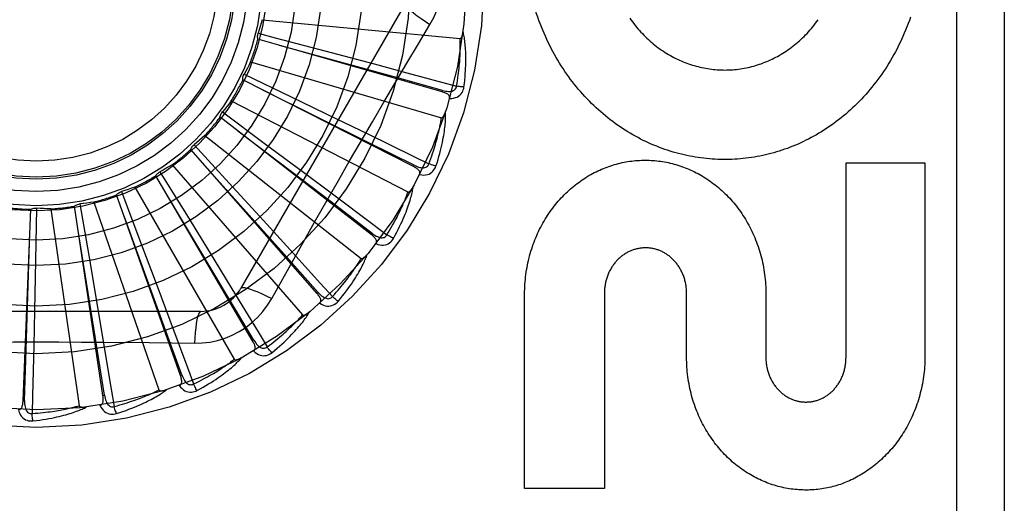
# Model space of a CAD drawing. Header units: inches. Extents: x 0 to 227, y 0 to 147.
# Tile 149 of 256: x 43.747 to 44.365, y 96.413 to 96.717. Entities that reach past the tile are written whole.
import ezdxf

# ---------------------------------------------------------------- set-up
doc = ezdxf.new("R2010")
doc.units = ezdxf.units.IN
doc.header["$LTSCALE"] = 12.466667
doc.header["$MEASUREMENT"] = 0
doc.linetypes.add('HIDDEN', pattern=[0.2, 0.1, -0.1])
doc.layers.add('LEFTHAND_DOOR_ASSEMBLY', color=7, linetype='CONTINUOUS')

msp = doc.modelspace()

# ---------------------------------------------------------------- linework, layer by layer
at = {"layer": 'LEFTHAND_DOOR_ASSEMBLY', "color": 8, "linetype": 'HIDDEN'}
for p, q in [((44.33545, 97.11739), (44.33545, 96.36739)), ((44.36545, 97.11739), (44.36545, 96.36739)), ((43.98909, 96.72781), (43.88565, 96.54864)), ((43.89901, 96.71735), (44.02341, 96.70547)), ((43.89646, 96.70883), (43.90724, 96.70599)), ((44.01201, 96.67202), (43.89631, 96.70515)), ((43.90724, 96.70599), (43.93841, 96.69776)), ((43.93841, 96.69776), (43.96943, 96.68951)), ((43.8917, 96.69091), (44.01161, 96.65571)), ((43.96943, 96.68951), (43.98999, 96.68401)), ((43.88758, 96.68303), (43.91714, 96.66883)), ((43.98999, 96.68401), (44.02118, 96.67561)), ((43.99409, 96.62502), (43.88674, 96.67945)), ((44.01201, 96.67202), (44.01228, 96.67295)), ((43.87952, 96.66634), (43.9906, 96.60908)), ((43.91714, 96.66883), (43.94577, 96.65501)), ((43.87399, 96.65938), (43.90033, 96.63984)), ((43.96759, 96.58227), (43.87249, 96.65602)), ((43.94577, 96.65501), (43.96535, 96.64552)), ((43.86292, 96.64452), (43.96115, 96.56727)), ((43.90033, 96.63984), (43.92582, 96.62085)), ((43.93348, 96.5453), (43.85405, 96.63572)), ((43.85616, 96.63873), (43.87833, 96.61456)), ((44.26595, 96.50514), (44.26595, 96.62742)), ((44.26595, 96.62742), (44.31558, 96.62742)), ((44.31558, 96.62742), (44.31558, 96.50514)), ((43.83475, 96.62183), (43.85194, 96.5939)), ((43.84248, 96.62623), (43.92432, 96.53179)), ((43.92582, 96.62085), (43.94325, 96.60783)), ((43.99409, 96.62502), (43.99452, 96.62588)), ((43.89299, 96.51545), (43.83211, 96.61927)), ((43.87833, 96.61456), (43.89977, 96.59109)), ((43.81053, 96.60928), (43.82212, 96.57861)), ((43.81895, 96.61215), (43.88143, 96.50392)), ((43.79318, 96.60277), (43.83405, 96.48467)), ((43.84758, 96.49381), (43.80745, 96.60727)), ((43.7487, 96.47793), (43.75361, 96.59818)), ((43.75722, 96.59891), (43.75658, 96.56612)), ((43.7661, 96.59843), (43.78389, 96.47474)), ((43.7989, 96.48115), (43.78097, 96.60016)), ((43.78437, 96.60155), (43.78995, 96.56923)), ((43.85194, 96.5939), (43.86855, 96.56679)), ((43.89977, 96.59109), (43.91442, 96.575)), ((43.79313, 96.52339), (43.78306, 96.58611)), ((43.82212, 96.57861), (43.83331, 96.54885)), ((43.96759, 96.58227), (43.96818, 96.58302)), ((43.75658, 96.56612), (43.7559, 96.53433)), ((43.78995, 96.56923), (43.7953, 96.53789)), ((43.86855, 96.56679), (43.87989, 96.54823)), ((43.90498, 96.54208), (43.91188, 96.55446)), ((43.83331, 96.54885), (43.84093, 96.52847)), ((43.93348, 96.5453), (43.9342, 96.54593)), ((44.06393, 96.42263), (44.06393, 96.54491)), ((44.11408, 96.54559), (44.11408, 96.42263)), ((44.16576, 96.50514), (44.16576, 96.54533)), ((44.21559, 96.54491), (44.21559, 96.50514)), ((43.86039, 96.53406), (43.65351, 96.53406)), ((43.7559, 96.53433), (43.7554, 96.51258)), ((43.7953, 96.53789), (43.79892, 96.51644)), ((43.79984, 96.48129), (43.79313, 96.52339)), ((43.89299, 96.51545), (43.89381, 96.51594)), ((43.84758, 96.49381), (43.84848, 96.49413)), ((43.7989, 96.48115), (43.79984, 96.48129)), ((43.7487, 96.47793), (43.74966, 96.47789)), ((44.11408, 96.42263), (44.06393, 96.42263))]:
    msp.add_line(p, q, dxfattribs=at)
for points in [[(44.00444, 96.71435), (44.00678, 96.71871), (44.00871, 96.72323), (44.01023, 96.72791), (44.01132, 96.73269), (44.01197, 96.73752), (44.01219, 96.74239)], [(43.98909, 96.72781), (43.98903, 96.72724), (43.98936, 96.72646), (43.99006, 96.72549), (43.99113, 96.72434), (43.99255, 96.723), (43.99433, 96.72151), (43.99644, 96.71987), (43.99885, 96.71811), (44.00155, 96.71625), (44.00444, 96.71435)], [(44.08271, 96.6955), (44.0817, 96.69735), (44.08071, 96.69921), (44.07975, 96.7011), (44.07881, 96.70301), (44.07789, 96.70494), (44.077, 96.7069), (44.07613, 96.70887), (44.0753, 96.71086), (44.07448, 96.71287), (44.0737, 96.7149), (44.07294, 96.71694), (44.07221, 96.719), (44.07151, 96.72107), (44.07084, 96.72316), (44.0702, 96.72525)], [(43.89901, 96.71735), (43.89842, 96.7152), (43.8978, 96.71306), (43.89714, 96.71094), (43.89646, 96.70883)], [(43.97548, 96.66549), (43.98993, 96.68996), (43.99715, 96.70214), (44.00444, 96.71435)], [(44.30651, 96.71901), (44.30578, 96.71694), (44.30503, 96.71489), (44.30425, 96.71286), (44.30344, 96.71084), (44.30261, 96.70884), (44.30175, 96.70686), (44.30086, 96.7049), (44.29995, 96.70295), (44.29901, 96.70103), (44.29805, 96.69913), (44.29707, 96.69725), (44.29606, 96.69539), (44.29503, 96.69356), (44.29397, 96.69175), (44.29289, 96.68996), (44.29179, 96.68819), (44.29068, 96.68646), (44.28953, 96.68474), (44.28837, 96.68305), (44.28719, 96.68138), (44.28599, 96.67974), (44.28477, 96.67811), (44.28352, 96.67652), (44.28226, 96.67494), (44.28098, 96.6734), (44.27968, 96.67187), (44.27836, 96.67037), (44.27703, 96.6689), (44.27568, 96.66746), (44.27432, 96.66604), (44.27294, 96.66465), (44.27154, 96.66328), (44.27013, 96.66195), (44.2687, 96.66063), (44.26726, 96.65934), (44.2658, 96.65808), (44.26432, 96.65684), (44.26284, 96.65563), (44.26133, 96.65445), (44.25982, 96.65329), (44.25829, 96.65216), (44.25676, 96.65106), (44.25521, 96.64999), (44.25365, 96.64894), (44.25208, 96.64792), (44.2505, 96.64693), (44.24891, 96.64596), (44.24731, 96.64503), (44.2457, 96.64411), (44.24407, 96.64323), (44.24244, 96.64237), (44.24079, 96.64154), (44.23914, 96.64074), (44.23748, 96.63996), (44.23581, 96.63921), (44.23414, 96.63849), (44.23246, 96.6378), (44.23078, 96.63714), (44.22909, 96.6365), (44.22739, 96.63589), (44.22569, 96.63531), (44.22397, 96.63476), (44.22225, 96.63423), (44.22053, 96.63373), (44.2188, 96.63326), (44.21706, 96.63281), (44.21532, 96.6324), (44.21358, 96.63201), (44.21183, 96.63164), (44.21008, 96.63131), (44.20833, 96.63101), (44.20658, 96.63073), (44.20483, 96.63048), (44.20307, 96.63026), (44.20131, 96.63006), (44.19954, 96.62989), (44.19777, 96.62975), (44.196, 96.62964), (44.19423, 96.62956), (44.19245, 96.6295), (44.19068, 96.62947), (44.1889, 96.62947), (44.18713, 96.62949), (44.18536, 96.62955), (44.18359, 96.62963), (44.18183, 96.62974), (44.18006, 96.62988), (44.17829, 96.63004), (44.17652, 96.63023), (44.17476, 96.63045), (44.17299, 96.6307), (44.17122, 96.63098), (44.16946, 96.63128), (44.1677, 96.63162), (44.16594, 96.63198), (44.16419, 96.63236), (44.16245, 96.63278), (44.16071, 96.63322), (44.15897, 96.63369), (44.15724, 96.63419), (44.15551, 96.63471), (44.15379, 96.63527), (44.15207, 96.63585), (44.15036, 96.63646), (44.14864, 96.6371), (44.14694, 96.63777), (44.14524, 96.63846), (44.14355, 96.63919), (44.14187, 96.63994), (44.14019, 96.64072), (44.13853, 96.64152), (44.13687, 96.64235), (44.13522, 96.64321), (44.13359, 96.6441), (44.13196, 96.64501), (44.13034, 96.64596), (44.12872, 96.64693), (44.12712, 96.64793), (44.12553, 96.64896), (44.12395, 96.65001), (44.12238, 96.65109), (44.12083, 96.6522), (44.11929, 96.65333), (44.11776, 96.6545), (44.11624, 96.65568), (44.11474, 96.65689), (44.11326, 96.65813), (44.11179, 96.6594), (44.11033, 96.66069), (44.10888, 96.66202), (44.10745, 96.66336), (44.10603, 96.66474), (44.10463, 96.66614), (44.10325, 96.66757), (44.10188, 96.66902), (44.10054, 96.6705), (44.09921, 96.672), (44.0979, 96.67352), (44.09661, 96.67507), (44.09533, 96.67664), (44.09408, 96.67824), (44.09285, 96.67986), (44.09164, 96.68151), (44.09045, 96.68318), (44.08927, 96.68487), (44.08812, 96.68659), (44.08699, 96.68833), (44.08589, 96.69009), (44.0848, 96.69187), (44.08375, 96.69368), (44.08271, 96.6955)], [(44.1301, 96.71828), (44.13091, 96.71713), (44.13174, 96.716), (44.13258, 96.71488), (44.13344, 96.71379), (44.13431, 96.71272), (44.1352, 96.71166), (44.1361, 96.71063), (44.13702, 96.70961), (44.13796, 96.70861), (44.1389, 96.70763), (44.13986, 96.70667), (44.14083, 96.70573), (44.14182, 96.70482), (44.14281, 96.70392), (44.14382, 96.70304), (44.14484, 96.70219), (44.14586, 96.70136), (44.1469, 96.70055), (44.14794, 96.69976), (44.149, 96.699), (44.15007, 96.69825), (44.15114, 96.69752), (44.15223, 96.69682), (44.15332, 96.69614), (44.15443, 96.69547), (44.15554, 96.69483), (44.15666, 96.69421), (44.15779, 96.69361), (44.15893, 96.69303), (44.16007, 96.69248), (44.16121, 96.69195), (44.16236, 96.69144), (44.16351, 96.69095), (44.16467, 96.69049), (44.16584, 96.69004), (44.16701, 96.68962), (44.16818, 96.68922), (44.16936, 96.68884), (44.17055, 96.68848), (44.17174, 96.68815), (44.17294, 96.68783), (44.17414, 96.68754), (44.17534, 96.68727), (44.17655, 96.68702), (44.17775, 96.68679), (44.17896, 96.68659), (44.18017, 96.68641), (44.18137, 96.68625), (44.18258, 96.68611), (44.18378, 96.68599), (44.18499, 96.6859), (44.18621, 96.68582), (44.18742, 96.68577), (44.18864, 96.68574), (44.18986, 96.68573), (44.19108, 96.68575), (44.1923, 96.68578), (44.19351, 96.68584), (44.19473, 96.68592), (44.19594, 96.68602), (44.19715, 96.68614), (44.19836, 96.68629), (44.19956, 96.68645), (44.20076, 96.68664), (44.20196, 96.68685), (44.20315, 96.68708), (44.20435, 96.68733), (44.20554, 96.6876), (44.20673, 96.6879), (44.20792, 96.68822), (44.20911, 96.68856), (44.21029, 96.68892), (44.21147, 96.68931), (44.21264, 96.68971), (44.21381, 96.69014), (44.21497, 96.69059), (44.21612, 96.69106), (44.21726, 96.69155), (44.2184, 96.69206), (44.21953, 96.69259), (44.22066, 96.69314), (44.22178, 96.69372), (44.2229, 96.69432), (44.224, 96.69494), (44.22511, 96.69559), (44.2262, 96.69625), (44.22729, 96.69694), (44.22837, 96.69765), (44.22944, 96.69838), (44.2305, 96.69913), (44.23155, 96.6999), (44.23259, 96.70069), (44.23362, 96.70151), (44.23464, 96.70234), (44.23564, 96.70319), (44.23664, 96.70407), (44.23762, 96.70496), (44.2386, 96.70588), (44.23956, 96.70682), (44.24052, 96.70779), (44.24146, 96.70877), (44.24239, 96.70978), (44.2433, 96.7108), (44.2442, 96.71185), (44.24509, 96.71291), (44.24596, 96.714), (44.24682, 96.7151), (44.24766, 96.71622), (44.24848, 96.71736)], [(43.89631, 96.70515), (43.89619, 96.70576), (43.89613, 96.70638), (43.89612, 96.707), (43.89618, 96.70763), (43.89629, 96.70823), (43.89646, 96.70883)], [(44.02341, 96.70547), (44.02359, 96.70548), (44.02374, 96.70554), (44.02389, 96.70564), (44.02402, 96.70577), (44.02415, 96.70593), (44.02426, 96.7061), (44.02436, 96.70629), (44.02446, 96.70649), (44.02455, 96.70671), (44.02463, 96.70694), (44.02471, 96.70718), (44.02479, 96.70743), (44.02486, 96.70769), (44.02493, 96.70796), (44.02499, 96.70824), (44.02505, 96.70853), (44.02511, 96.70883), (44.02516, 96.70915), (44.02521, 96.70948), (44.02525, 96.70983)], [(44.02581, 96.675), (44.02608, 96.67721), (44.02631, 96.67933), (44.0265, 96.68136), (44.02666, 96.6833), (44.02678, 96.68516), (44.02688, 96.68693), (44.02694, 96.68863), (44.02698, 96.69025), (44.027, 96.6918), (44.027, 96.69329), (44.02698, 96.69471), (44.02694, 96.69607), (44.02689, 96.69737), (44.02682, 96.69861), (44.02674, 96.6998), (44.02666, 96.70094), (44.02656, 96.70203), (44.02644, 96.70307), (44.02632, 96.70406), (44.02619, 96.70501), (44.02605, 96.70591), (44.0259, 96.70677), (44.02575, 96.70759), (44.02559, 96.70838), (44.02542, 96.70913), (44.02525, 96.70984)], [(44.01228, 96.67295), (43.98118, 96.68156), (43.90996, 96.70122)], [(44.02118, 96.67561), (44.02148, 96.67743), (44.02176, 96.67919), (44.022, 96.68087), (44.02223, 96.68248), (44.02242, 96.68403), (44.0226, 96.68552), (44.02276, 96.68695), (44.02289, 96.68832), (44.02301, 96.68963), (44.02312, 96.69089), (44.0232, 96.69211), (44.02328, 96.69327), (44.02334, 96.69439), (44.0234, 96.69546), (44.02344, 96.69649), (44.02347, 96.69748), (44.0235, 96.69843), (44.02352, 96.69935), (44.02353, 96.70022), (44.02353, 96.70107), (44.02352, 96.70188), (44.02351, 96.70265), (44.02349, 96.7034), (44.02347, 96.70412), (44.02344, 96.70481), (44.02341, 96.70547)], [(43.8917, 96.69091), (43.89072, 96.68892), (43.8897, 96.68694), (43.88866, 96.68497), (43.88758, 96.68303)], [(43.88674, 96.67945), (43.88674, 96.68007), (43.8868, 96.68069), (43.88691, 96.6813), (43.88708, 96.68191), (43.88731, 96.68248), (43.88758, 96.68303)], [(43.99452, 96.62588), (43.96561, 96.64022), (43.8994, 96.67301)], [(44.01673, 96.66783), (44.01681, 96.66828), (44.01681, 96.66871), (44.01671, 96.66912), (44.01654, 96.66951), (44.01629, 96.66986), (44.01599, 96.67018), (44.01562, 96.67047), (44.01521, 96.67074), (44.01475, 96.671), (44.01426, 96.67123), (44.01374, 96.67145), (44.01319, 96.67165), (44.01261, 96.67184), (44.01201, 96.67202)], [(44.01228, 96.67295), (44.01328, 96.67269), (44.01425, 96.6725), (44.01517, 96.67236), (44.01605, 96.6723), (44.01689, 96.6723), (44.01768, 96.67237), (44.01842, 96.67252), (44.01909, 96.67275), (44.01967, 96.67307), (44.02017, 96.67346), (44.02057, 96.67394), (44.02088, 96.67447), (44.02108, 96.67503), (44.02118, 96.67561)], [(44.01673, 96.66783), (44.01809, 96.66788), (44.01934, 96.66805), (44.02049, 96.66835), (44.02154, 96.66876), (44.02248, 96.6693), (44.0233, 96.66995), (44.024, 96.6707), (44.02459, 96.67153), (44.02506, 96.6724), (44.02541, 96.67329), (44.02567, 96.67416), (44.02581, 96.675)], [(44.02581, 96.675), (44.02519, 96.67505), (44.02449, 96.67513), (44.02373, 96.67522), (44.02291, 96.67533), (44.02205, 96.67546), (44.02118, 96.67561)], [(43.87952, 96.66634), (43.87818, 96.66457), (43.87681, 96.66282), (43.87541, 96.66109), (43.87399, 96.65938)], [(43.91188, 96.55446), (43.92578, 96.57915), (43.93278, 96.59152), (43.93981, 96.60389), (43.94687, 96.61624), (43.95397, 96.62858), (43.9611, 96.64091), (43.96828, 96.6532), (43.97548, 96.66549)], [(43.87249, 96.65602), (43.8726, 96.65663), (43.87277, 96.65723), (43.873, 96.65781), (43.87328, 96.65837), (43.87361, 96.65889), (43.87399, 96.65938)], [(44.0082, 96.62534), (44.00888, 96.62746), (44.00951, 96.6295), (44.01008, 96.63145), (44.0106, 96.63333), (44.01108, 96.63512), (44.0115, 96.63685), (44.01189, 96.6385), (44.01224, 96.64009), (44.01255, 96.64161), (44.01282, 96.64307), (44.01307, 96.64447), (44.01329, 96.64581), (44.01349, 96.6471), (44.01366, 96.64833), (44.01381, 96.64951), (44.01394, 96.65065), (44.01404, 96.65174), (44.01413, 96.65278), (44.0142, 96.65377), (44.01425, 96.65473), (44.01428, 96.65564), (44.0143, 96.65652), (44.0143, 96.65735), (44.0143, 96.65815), (44.01428, 96.65892), (44.01424, 96.65966)], [(44.01161, 96.65571), (44.01178, 96.65569), (44.01195, 96.65571), (44.01211, 96.65579), (44.01227, 96.65589), (44.01242, 96.65602), (44.01256, 96.65617), (44.0127, 96.65634), (44.01283, 96.65652), (44.01296, 96.65671), (44.01309, 96.65692), (44.01321, 96.65714), (44.01333, 96.65737), (44.01345, 96.65761), (44.01357, 96.65786), (44.01368, 96.65813), (44.0138, 96.6584), (44.01391, 96.6587), (44.01402, 96.65899), (44.01412, 96.65928), (44.01422, 96.65956)], [(44.00376, 96.62681), (44.00441, 96.62854), (44.00501, 96.63021), (44.00557, 96.63182), (44.00609, 96.63336), (44.00658, 96.63485), (44.00704, 96.63627), (44.00746, 96.63765), (44.00785, 96.63896), (44.00822, 96.64023), (44.00856, 96.64145), (44.00888, 96.64263), (44.00917, 96.64376), (44.00945, 96.64484), (44.0097, 96.64588), (44.00994, 96.64689), (44.01016, 96.64785), (44.01036, 96.64878), (44.01055, 96.64968), (44.01073, 96.65054), (44.01089, 96.65136), (44.01104, 96.65216), (44.01117, 96.65293), (44.0113, 96.65366), (44.01141, 96.65437), (44.01152, 96.65505), (44.01161, 96.65571)], [(43.96818, 96.58302), (43.94251, 96.60258), (43.8837, 96.64731)], [(43.96535, 96.64552), (43.99384, 96.63165), (44.00376, 96.62681)], [(43.86292, 96.64452), (43.86126, 96.64303), (43.85958, 96.64157), (43.85788, 96.64014), (43.85616, 96.63873)], [(43.85405, 96.63572), (43.85428, 96.6363), (43.85456, 96.63685), (43.8549, 96.63738), (43.85528, 96.63787), (43.8557, 96.63832), (43.85616, 96.63873)], [(43.99452, 96.62588), (43.99546, 96.62544), (43.99637, 96.62506), (43.99725, 96.62476), (43.9981, 96.62453), (43.99893, 96.62437), (43.99972, 96.6243), (44.00047, 96.6243), (44.00117, 96.6244), (44.00181, 96.6246), (44.00237, 96.62489), (44.00285, 96.62529), (44.00325, 96.62575), (44.00356, 96.62626), (44.00377, 96.62681)], [(44.0082, 96.62534), (44.0076, 96.6255), (44.00693, 96.62571), (44.00619, 96.62595), (44.00541, 96.62621), (44.00459, 96.6265), (44.00376, 96.62681)], [(44.06393, 96.54491), (44.06395, 96.54644), (44.06398, 96.54798), (44.06405, 96.54952), (44.06413, 96.55105), (44.06425, 96.55258), (44.06439, 96.55411), (44.06455, 96.55564), (44.06474, 96.55716), (44.06495, 96.55867), (44.06519, 96.56018), (44.06545, 96.56168), (44.06573, 96.56317), (44.06604, 96.56465), (44.06637, 96.56612), (44.06673, 96.56759), (44.06711, 96.56905), (44.06751, 96.5705), (44.06794, 96.57193), (44.06838, 96.57336), (44.06885, 96.57478), (44.06935, 96.57618), (44.06986, 96.57757), (44.0704, 96.57895), (44.07095, 96.58031), (44.07153, 96.58167), (44.07213, 96.58301), (44.07275, 96.58433), (44.07339, 96.58564), (44.07405, 96.58694), (44.07473, 96.58822), (44.07542, 96.58949), (44.07614, 96.59073), (44.07687, 96.59196), (44.07762, 96.59318), (44.07839, 96.59437), (44.07918, 96.59555), (44.07998, 96.59672), (44.0808, 96.59786), (44.08164, 96.59899), (44.08249, 96.6001), (44.08336, 96.60118), (44.08424, 96.60226), (44.08513, 96.60331), (44.08604, 96.60434), (44.08697, 96.60535), (44.0879, 96.60634), (44.08885, 96.60731), (44.08982, 96.60826), (44.09079, 96.60919), (44.09178, 96.6101), (44.09278, 96.61099), (44.09379, 96.61186), (44.09481, 96.61271), (44.09584, 96.61353), (44.09688, 96.61434), (44.09792, 96.61512), (44.09898, 96.61588), (44.10004, 96.61662), (44.10112, 96.61734), (44.1022, 96.61804), (44.1033, 96.61872), (44.1044, 96.61937), (44.10551, 96.62001), (44.10662, 96.62062), (44.10775, 96.62122), (44.10888, 96.62179), (44.11001, 96.62233), (44.11115, 96.62286), (44.11229, 96.62337), (44.11345, 96.62385), (44.1146, 96.62431), (44.11577, 96.62475), (44.11694, 96.62517), (44.11811, 96.62557), (44.11929, 96.62595), (44.12047, 96.6263), (44.12166, 96.62664), (44.12285, 96.62695), (44.12404, 96.62724), (44.12523, 96.62751), (44.12643, 96.62776), (44.12763, 96.62798), (44.12883, 96.62819), (44.13003, 96.62837), (44.13124, 96.62853), (44.13246, 96.62867), (44.13367, 96.62879), (44.13488, 96.62888), (44.1361, 96.62896), (44.13731, 96.62901), (44.13852, 96.62905), (44.13974, 96.62906), (44.14095, 96.62905), (44.14216, 96.62901), (44.14338, 96.62896), (44.14459, 96.62888), (44.14581, 96.62879), (44.14702, 96.62867), (44.14823, 96.62853), (44.14944, 96.62836), (44.15065, 96.62818), (44.15186, 96.62798), (44.15306, 96.62775), (44.15426, 96.6275), (44.15545, 96.62723), (44.15665, 96.62694), (44.15784, 96.62663), (44.15903, 96.62629), (44.16022, 96.62594), (44.1614, 96.62556), (44.16258, 96.62516), (44.16376, 96.62473), (44.16493, 96.62429), (44.16609, 96.62383), (44.16724, 96.62334), (44.1684, 96.62283), (44.16954, 96.6223), (44.17068, 96.62175), (44.17182, 96.62118), (44.17294, 96.62059), (44.17407, 96.61997), (44.17518, 96.61933), (44.17629, 96.61867), (44.17738, 96.61799), (44.17847, 96.61729), (44.17955, 96.61657), (44.18062, 96.61583), (44.18168, 96.61507), (44.18273, 96.61428), (44.18377, 96.61348), (44.1848, 96.61265), (44.18582, 96.6118), (44.18683, 96.61093), (44.18783, 96.61004), (44.18882, 96.60913), (44.18979, 96.60821), (44.19075, 96.60726), (44.1917, 96.60629), (44.19263, 96.6053), (44.19355, 96.6043), (44.19446, 96.60327), (44.19535, 96.60223), (44.19623, 96.60116), (44.19709, 96.60008), (44.19794, 96.59897), (44.19877, 96.59785), (44.19959, 96.59671), (44.20039, 96.59556), (44.20117, 96.59438), (44.20193, 96.59319), (44.20268, 96.59199), (44.20341, 96.59076), (44.20412, 96.58952), (44.20482, 96.58826), (44.20549, 96.58698), (44.20615, 96.58569), (44.20678, 96.58439), (44.2074, 96.58307), (44.208, 96.58173), (44.20857, 96.58038), (44.20913, 96.57902), (44.20966, 96.57764), (44.21018, 96.57625), (44.21067, 96.57485), (44.21114, 96.57344), (44.21158, 96.57201), (44.21201, 96.57058), (44.21241, 96.56913), (44.21279, 96.56767), (44.21315, 96.5662), (44.21348, 96.56473), (44.21379, 96.56324), (44.21407, 96.56175), (44.21433, 96.56025), (44.21457, 96.55874), (44.21478, 96.55722), (44.21497, 96.55569), (44.21513, 96.55416), (44.21527, 96.55263), (44.21539, 96.55109), (44.21547, 96.54954), (44.21554, 96.548), (44.21558, 96.54645), (44.21559, 96.54491)], [(43.83211, 96.61927), (43.83244, 96.61979), (43.83282, 96.62028), (43.83325, 96.62074), (43.83372, 96.62115), (43.83422, 96.62152), (43.83475, 96.62183)], [(43.84248, 96.62623), (43.84057, 96.62509), (43.83864, 96.62397), (43.8367, 96.62288), (43.83475, 96.62183)], [(43.9342, 96.54593), (43.9127, 96.56999), (43.86341, 96.62504)], [(43.99792, 96.62001), (43.99809, 96.62044), (43.99817, 96.62087), (43.99815, 96.62129), (43.99805, 96.6217), (43.99788, 96.62209), (43.99764, 96.62246), (43.99734, 96.62282), (43.99698, 96.62316), (43.99658, 96.6235), (43.99614, 96.62382), (43.99567, 96.62413), (43.99517, 96.62444), (43.99464, 96.62473), (43.99409, 96.62502)], [(43.99793, 96.62001), (43.99927, 96.6198), (44.00053, 96.61973), (44.00172, 96.61981), (44.00282, 96.62002), (44.00384, 96.62037), (44.00477, 96.62085), (44.00561, 96.62146), (44.00634, 96.62216), (44.00697, 96.62293), (44.00749, 96.62373), (44.0079, 96.62453), (44.0082, 96.62534)], [(43.80745, 96.60727), (43.80788, 96.60772), (43.80834, 96.60813), (43.80885, 96.6085), (43.80939, 96.60882), (43.80995, 96.60908), (43.81053, 96.60928)], [(43.81895, 96.61215), (43.81686, 96.61138), (43.81476, 96.61065), (43.81265, 96.60995), (43.81053, 96.60928)], [(43.97743, 96.58219), (43.97839, 96.58377), (43.9793, 96.5853), (43.98015, 96.58677), (43.98096, 96.58818), (43.98172, 96.58955), (43.98243, 96.59086), (43.98311, 96.59213), (43.98374, 96.59335), (43.98434, 96.59453), (43.98491, 96.59566), (43.98544, 96.59675), (43.98595, 96.5978), (43.98642, 96.59882), (43.98687, 96.59979), (43.98729, 96.60074), (43.98769, 96.60164), (43.98807, 96.60252), (43.98842, 96.60336), (43.98876, 96.60417), (43.98907, 96.60495), (43.98937, 96.6057), (43.98965, 96.60643), (43.98991, 96.60713), (43.99015, 96.6078), (43.99039, 96.60845), (43.9906, 96.60908)], [(43.98151, 96.5799), (43.98258, 96.58186), (43.98358, 96.58374), (43.98451, 96.58555), (43.98538, 96.58729), (43.98618, 96.58897), (43.98693, 96.59058), (43.98762, 96.59213), (43.98826, 96.59362), (43.98885, 96.59506), (43.9894, 96.59644), (43.98991, 96.59777), (43.99038, 96.59904), (43.99082, 96.60027), (43.99122, 96.60145), (43.99159, 96.60258), (43.99193, 96.60367), (43.99224, 96.60472), (43.99252, 96.60572), (43.99278, 96.60669), (43.99301, 96.60762), (43.99321, 96.60851), (43.99339, 96.60937), (43.99356, 96.61019), (43.9937, 96.61097), (43.99383, 96.61173), (43.99394, 96.61246)], [(43.9906, 96.60908), (43.99077, 96.60903), (43.99094, 96.60902), (43.99111, 96.60906), (43.99128, 96.60913), (43.99145, 96.60923), (43.99162, 96.60935), (43.99179, 96.60949), (43.99195, 96.60964), (43.99212, 96.60981), (43.99228, 96.60999), (43.99244, 96.61018), (43.99261, 96.61039), (43.99277, 96.6106), (43.99293, 96.61083), (43.99309, 96.61106), (43.99326, 96.61131), (43.99343, 96.61157), (43.99359, 96.61185), (43.99376, 96.61214), (43.99393, 96.61245)], [(43.79318, 96.60277), (43.79098, 96.60241), (43.78878, 96.60209), (43.78657, 96.6018), (43.78437, 96.60155)], [(43.89381, 96.51594), (43.87725, 96.54363), (43.83928, 96.60701)], [(43.94325, 96.60783), (43.9686, 96.58882), (43.97743, 96.58219)], [(43.75361, 96.59818), (43.75418, 96.59844), (43.75476, 96.59865), (43.75537, 96.5988), (43.75599, 96.59889), (43.7566, 96.59893), (43.75722, 96.59891)], [(43.7661, 96.59843), (43.76387, 96.5985), (43.76165, 96.5986), (43.75943, 96.59874), (43.75722, 96.59891)], [(43.78097, 96.60016), (43.78147, 96.60052), (43.782, 96.60083), (43.78257, 96.6011), (43.78316, 96.6013), (43.78376, 96.60146), (43.78437, 96.60155)], [(43.84848, 96.49413), (43.83746, 96.52446), (43.81217, 96.59388)], [(43.74966, 96.47789), (43.7507, 96.51014), (43.75301, 96.58399)], [(43.97041, 96.57662), (43.97065, 96.57701), (43.97081, 96.57741), (43.97087, 96.57783), (43.97085, 96.57825), (43.97076, 96.57866), (43.97059, 96.57908), (43.97036, 96.57948), (43.97008, 96.57989), (43.96975, 96.58029), (43.96938, 96.58069), (43.96898, 96.58109), (43.96854, 96.58148), (43.96808, 96.58188), (43.96759, 96.58227)], [(43.96818, 96.58303), (43.96902, 96.58241), (43.96984, 96.58187), (43.97065, 96.58141), (43.97144, 96.58102), (43.97222, 96.58071), (43.97298, 96.58049), (43.97372, 96.58035), (43.97443, 96.58031), (43.97509, 96.58039), (43.9757, 96.58057), (43.97625, 96.58086), (43.97673, 96.58124), (43.97712, 96.58169), (43.97743, 96.58219)], [(43.97041, 96.57662), (43.97169, 96.57616), (43.97291, 96.57585), (43.9741, 96.5757), (43.97522, 96.5757), (43.97629, 96.57585), (43.97729, 96.57615), (43.97823, 96.57658), (43.97908, 96.57713), (43.97984, 96.57777), (43.9805, 96.57846), (43.98106, 96.57917), (43.98151, 96.5799)], [(43.98151, 96.5799), (43.98095, 96.58018), (43.98033, 96.58051), (43.97965, 96.58088), (43.97893, 96.58129), (43.97818, 96.58173), (43.97743, 96.58219)], [(43.91442, 96.575), (43.93571, 96.55154), (43.94313, 96.54336)], [(44.16576, 96.54533), (44.16576, 96.54601), (44.16573, 96.5467), (44.1657, 96.54738), (44.16565, 96.54807), (44.16558, 96.54875), (44.1655, 96.54943), (44.16541, 96.55011), (44.1653, 96.55078), (44.16518, 96.55145), (44.16504, 96.55211), (44.16489, 96.55277), (44.16473, 96.55342), (44.16455, 96.55407), (44.16436, 96.55471), (44.16416, 96.55534), (44.16394, 96.55596), (44.16372, 96.55657), (44.16348, 96.55718), (44.16323, 96.55778), (44.16297, 96.55837), (44.16269, 96.55895), (44.16241, 96.55952), (44.16211, 96.56009), (44.1618, 96.56065), (44.16149, 96.56119), (44.16116, 96.56173), (44.16082, 96.56226), (44.16047, 96.56278), (44.16011, 96.56328), (44.15975, 96.56378), (44.15937, 96.56426), (44.15899, 96.56474), (44.1586, 96.5652), (44.1582, 96.56565), (44.15779, 96.56609), (44.15737, 96.56651), (44.15695, 96.56693), (44.15652, 96.56734), (44.15608, 96.56774), (44.15563, 96.56812), (44.15518, 96.5685), (44.15472, 96.56886), (44.15425, 96.56921), (44.15378, 96.56955), (44.1533, 96.56988), (44.15281, 96.57019), (44.15233, 96.57049), (44.15184, 96.57078), (44.15134, 96.57106), (44.15084, 96.57132), (44.15034, 96.57157), (44.14984, 96.57181), (44.14934, 96.57203), (44.14883, 96.57224), (44.14831, 96.57244), (44.1478, 96.57263), (44.14727, 96.57281), (44.14675, 96.57297), (44.14621, 96.57312), (44.14568, 96.57326), (44.14514, 96.57339), (44.1446, 96.57351), (44.14406, 96.57361), (44.14352, 96.5737), (44.14298, 96.57378), (44.14244, 96.57384), (44.1419, 96.5739), (44.14136, 96.57394), (44.14082, 96.57396), (44.14028, 96.57398), (44.13975, 96.57398), (44.13921, 96.57397), (44.13867, 96.57395), (44.13814, 96.57391), (44.1376, 96.57387), (44.13706, 96.57381), (44.13651, 96.57373), (44.13597, 96.57365), (44.13543, 96.57355), (44.13489, 96.57344), (44.13436, 96.57332), (44.13382, 96.57318), (44.13329, 96.57303), (44.13276, 96.57287), (44.13223, 96.5727), (44.13171, 96.57251), (44.1312, 96.57232), (44.13068, 96.57211), (44.13018, 96.57189), (44.12967, 96.57166), (44.12917, 96.57141), (44.12868, 96.57116), (44.12818, 96.57089), (44.12769, 96.5706), (44.1272, 96.57031), (44.12672, 96.57), (44.12624, 96.56968), (44.12577, 96.56934), (44.1253, 96.569), (44.12483, 96.56864), (44.12438, 96.56827), (44.12393, 96.56789), (44.12348, 96.56749), (44.12305, 96.56709), (44.12262, 96.56668), (44.1222, 96.56625), (44.12179, 96.56582), (44.12139, 96.56537), (44.121, 96.56491), (44.12061, 96.56445), (44.12023, 96.56397), (44.11986, 96.56347), (44.1195, 96.56297), (44.11915, 96.56246), (44.11881, 96.56194), (44.11847, 96.5614), (44.11815, 96.56086), (44.11784, 96.56031), (44.11754, 96.55974), (44.11725, 96.55917), (44.11697, 96.55859), (44.1167, 96.558), (44.11645, 96.55741), (44.11621, 96.55681), (44.11598, 96.5562), (44.11576, 96.55558), (44.11555, 96.55495), (44.11536, 96.55432), (44.11518, 96.55368), (44.11501, 96.55303), (44.11486, 96.55237), (44.11471, 96.55171), (44.11459, 96.55104), (44.11447, 96.55037), (44.11437, 96.54969), (44.11429, 96.54901), (44.11422, 96.54833), (44.11416, 96.54765), (44.11412, 96.54696), (44.11409, 96.54628), (44.11408, 96.54559)], [(43.94313, 96.54336), (43.94437, 96.54473), (43.94555, 96.54605), (43.94667, 96.54734), (43.94772, 96.54857), (43.94873, 96.54977), (43.94968, 96.55093), (43.95058, 96.55204), (43.95144, 96.55312), (43.95225, 96.55416), (43.95302, 96.55517), (43.95375, 96.55614), (43.95444, 96.55708), (43.9551, 96.55799), (43.95573, 96.55886), (43.95632, 96.5597), (43.95688, 96.56052), (43.95742, 96.5613), (43.95793, 96.56206), (43.95841, 96.5628), (43.95887, 96.56351), (43.9593, 96.56419), (43.95971, 96.56485), (43.9601, 96.56549), (43.96047, 96.5661), (43.96082, 96.5667), (43.96115, 96.56727)], [(43.9467, 96.54034), (43.94812, 96.54206), (43.94946, 96.54372), (43.95072, 96.54532), (43.9519, 96.54687), (43.953, 96.54836), (43.95404, 96.5498), (43.95502, 96.55119), (43.95593, 96.55254), (43.95678, 96.55383), (43.95758, 96.55508), (43.95833, 96.55629), (43.95903, 96.55746), (43.95969, 96.55858), (43.96031, 96.55966), (43.96089, 96.5607), (43.96143, 96.56171), (43.96193, 96.56268), (43.9624, 96.56361), (43.96283, 96.56451), (43.96323, 96.56538), (43.9636, 96.56622), (43.96395, 96.56702), (43.96426, 96.5678), (43.96455, 96.56854), (43.96482, 96.56926), (43.96506, 96.56996)], [(43.96115, 96.56727), (43.9613, 96.56719), (43.96147, 96.56715), (43.96164, 96.56716), (43.96183, 96.56719), (43.96201, 96.56726), (43.9622, 96.56735), (43.96239, 96.56745), (43.96258, 96.56757), (43.96278, 96.5677), (43.96297, 96.56785), (43.96317, 96.56801), (43.96337, 96.56817), (43.96357, 96.56835), (43.96377, 96.56854), (43.96397, 96.56875), (43.96418, 96.56896), (43.9644, 96.56919), (43.96461, 96.56942), (43.96481, 96.56965), (43.965, 96.56988)], [(43.87989, 96.54823), (43.89636, 96.52116), (43.90209, 96.51172)], [(43.88565, 96.54864), (43.88611, 96.54898), (43.88696, 96.54909), (43.88815, 96.54896), (43.88968, 96.54862), (43.89154, 96.54805), (43.89373, 96.54726), (43.8962, 96.54625), (43.89893, 96.54504), (43.90189, 96.54364), (43.90498, 96.54208)], [(43.85641, 96.51404), (43.86134, 96.51419), (43.86621, 96.51477), (43.871, 96.51579), (43.87567, 96.51723), (43.8802, 96.51908), (43.88455, 96.52133), (43.88867, 96.52397), (43.89255, 96.52697), (43.89614, 96.5303), (43.89943, 96.53394), (43.90238, 96.53787), (43.90498, 96.54208)], [(43.93518, 96.53922), (43.93549, 96.53955), (43.93572, 96.53992), (43.93586, 96.54032), (43.93592, 96.54074), (43.93591, 96.54116), (43.93582, 96.54159), (43.93568, 96.54204), (43.93548, 96.54249), (43.93523, 96.54295), (43.93494, 96.54341), (43.93462, 96.54388), (43.93426, 96.54435), (43.93388, 96.54482), (43.93348, 96.5453)], [(43.9342, 96.54593), (43.93491, 96.54517), (43.93561, 96.54449), (43.93632, 96.54388), (43.93702, 96.54334), (43.93773, 96.54289), (43.93843, 96.54253), (43.93914, 96.54225), (43.93982, 96.54208), (43.94049, 96.54203), (43.94112, 96.5421), (43.94172, 96.54228), (43.94226, 96.54256), (43.94273, 96.54292), (43.94313, 96.54336)], [(43.93518, 96.53922), (43.93635, 96.53852), (43.93749, 96.53799), (43.93862, 96.53762), (43.93973, 96.5374), (43.94081, 96.53735), (43.94185, 96.53745), (43.94285, 96.5377), (43.94379, 96.53808), (43.94466, 96.53856), (43.94544, 96.53912), (43.94612, 96.53971), (43.9467, 96.54034)], [(43.9467, 96.54034), (43.9462, 96.54072), (43.94565, 96.54116), (43.94506, 96.54165), (43.94443, 96.54219), (43.94378, 96.54276), (43.94313, 96.54336)], [(43.86039, 96.53406), (43.85987, 96.53383), (43.85935, 96.53315), (43.85887, 96.53206), (43.8584, 96.53056), (43.85796, 96.52866), (43.85755, 96.52637), (43.85719, 96.52372), (43.85687, 96.52076), (43.85661, 96.5175), (43.85641, 96.51404)], [(43.84093, 96.52847), (43.85197, 96.49878), (43.85581, 96.48842)], [(43.90209, 96.51172), (43.90357, 96.51283), (43.90498, 96.51391), (43.90632, 96.51496), (43.9076, 96.51597), (43.90881, 96.51696), (43.90996, 96.51791), (43.91106, 96.51884), (43.9121, 96.51974), (43.9131, 96.5206), (43.91405, 96.52145), (43.91495, 96.52226), (43.9158, 96.52305), (43.91662, 96.52382), (43.9174, 96.52456), (43.91814, 96.52527), (43.91885, 96.52597), (43.91952, 96.52664), (43.92017, 96.52729), (43.92078, 96.52792), (43.92136, 96.52853), (43.92192, 96.52911), (43.92245, 96.52968), (43.92295, 96.53024), (43.92343, 96.53077), (43.92388, 96.53129), (43.92432, 96.53179)], [(43.90503, 96.50808), (43.90675, 96.5095), (43.90838, 96.51087), (43.90992, 96.51221), (43.91137, 96.5135), (43.91274, 96.51476), (43.91403, 96.51598), (43.91525, 96.51716), (43.9164, 96.51831), (43.91748, 96.51942), (43.91851, 96.5205), (43.91947, 96.52154), (43.92038, 96.52255), (43.92124, 96.52353), (43.92205, 96.52448), (43.92282, 96.52539), (43.92354, 96.52627), (43.92422, 96.52713), (43.92485, 96.52796), (43.92545, 96.52876), (43.92601, 96.52954), (43.92653, 96.53029), (43.92702, 96.53102), (43.92747, 96.53172), (43.9279, 96.53239), (43.9283, 96.53305), (43.92867, 96.53369)], [(43.92432, 96.53179), (43.92445, 96.53168), (43.92461, 96.53161), (43.92478, 96.53158), (43.92497, 96.53159), (43.92516, 96.53162), (43.92537, 96.53167), (43.92557, 96.53173), (43.92578, 96.53181), (43.926, 96.53191), (43.92621, 96.53201), (43.92644, 96.53213), (43.92666, 96.53226), (43.92689, 96.5324), (43.92713, 96.53255), (43.92737, 96.5327), (43.92761, 96.53287), (43.92787, 96.53305), (43.92812, 96.53325), (43.92839, 96.53346), (43.92867, 96.53368)], [(43.79892, 96.51644), (43.80415, 96.4852), (43.80596, 96.4743)], [(43.89351, 96.50916), (43.89388, 96.50943), (43.89417, 96.50975), (43.89439, 96.51011), (43.89453, 96.51051), (43.89459, 96.51093), (43.89459, 96.51137), (43.89453, 96.51184), (43.89442, 96.51232), (43.89426, 96.51281), (43.89407, 96.51332), (43.89384, 96.51384), (43.89358, 96.51437), (43.8933, 96.51491), (43.89299, 96.51545)], [(43.89382, 96.51594), (43.89437, 96.51506), (43.89493, 96.51425), (43.89551, 96.51352), (43.8961, 96.51286), (43.89671, 96.51228), (43.89733, 96.51179), (43.89797, 96.51139), (43.89861, 96.5111), (43.89925, 96.51092), (43.89988, 96.51086), (43.90051, 96.51093), (43.90109, 96.5111), (43.90162, 96.51137), (43.9021, 96.51172)], [(43.67166, 96.51425), (43.69999, 96.51456), (43.7142, 96.51469), (43.72843, 96.51478), (43.74266, 96.51484), (43.7569, 96.51486), (43.77114, 96.51485), (43.78537, 96.51478), (43.79961, 96.51469)], [(43.7554, 96.51258), (43.75462, 96.48091), (43.75434, 96.46987)], [(43.79961, 96.51469), (43.82803, 96.51441), (43.84219, 96.51425), (43.85641, 96.51404)], [(43.89351, 96.50916), (43.89452, 96.50826), (43.89555, 96.50752), (43.89659, 96.50694), (43.89763, 96.50652), (43.89868, 96.50626), (43.89972, 96.50616), (43.90075, 96.50622), (43.90175, 96.50641), (43.90269, 96.50672), (43.90356, 96.50712), (43.90434, 96.50757), (43.90503, 96.50808)], [(43.90503, 96.50808), (43.90462, 96.50855), (43.90416, 96.50909), (43.90367, 96.50968), (43.90316, 96.51033), (43.90262, 96.51101), (43.90209, 96.51172)], [(43.85581, 96.48842), (43.85748, 96.48923), (43.85907, 96.49002), (43.86058, 96.4908), (43.86202, 96.49155), (43.8634, 96.49229), (43.86471, 96.49301), (43.86597, 96.49371), (43.86716, 96.4944), (43.8683, 96.49506), (43.86939, 96.49571), (43.87043, 96.49634), (43.87142, 96.49695), (43.87237, 96.49755), (43.87327, 96.49813), (43.87414, 96.49869), (43.87497, 96.49924), (43.87575, 96.49977), (43.87651, 96.50029), (43.87723, 96.50079), (43.87792, 96.50127), (43.87857, 96.50175), (43.8792, 96.50221), (43.8798, 96.50266), (43.88037, 96.50309), (43.88092, 96.50351), (43.88143, 96.50392)], [(43.85801, 96.48429), (43.85997, 96.48536), (43.86183, 96.4864), (43.86359, 96.48742), (43.86526, 96.48842), (43.86685, 96.48939), (43.86834, 96.49034), (43.86977, 96.49128), (43.87111, 96.49218), (43.87239, 96.49307), (43.87359, 96.49393), (43.87474, 96.49478), (43.87582, 96.4956), (43.87685, 96.49639), (43.87783, 96.49717), (43.87875, 96.49792), (43.87963, 96.49865), (43.88046, 96.49937), (43.88124, 96.50006), (43.88197, 96.50074), (43.88267, 96.50139), (43.88332, 96.50203), (43.88394, 96.50265), (43.88452, 96.50325), (43.88507, 96.50384), (43.88558, 96.50441), (43.88607, 96.50496)], [(43.88143, 96.50392), (43.88155, 96.50379), (43.88169, 96.50369), (43.88185, 96.50363), (43.88204, 96.5036), (43.88223, 96.50359), (43.88244, 96.5036), (43.88266, 96.50363), (43.88288, 96.50367), (43.88311, 96.50372), (43.88334, 96.50378), (43.88358, 96.50385), (43.88383, 96.50394), (43.88408, 96.50403), (43.88434, 96.50413), (43.88461, 96.50424), (43.88488, 96.50436), (43.88516, 96.50449), (43.88545, 96.50463), (43.88575, 96.50479), (43.88606, 96.50495)], [(44.26009, 96.42459), (44.25893, 96.42425), (44.25777, 96.42394), (44.2566, 96.42365), (44.25542, 96.42338), (44.25424, 96.42312), (44.25305, 96.42289), (44.25187, 96.42268), (44.25067, 96.4225), (44.24948, 96.42233), (44.24829, 96.42218), (44.2471, 96.42206), (44.24591, 96.42196), (44.24471, 96.42188), (44.24352, 96.42182), (44.24233, 96.42178), (44.24114, 96.42177), (44.23995, 96.42177), (44.23875, 96.4218), (44.23755, 96.42184), (44.23635, 96.42191), (44.23515, 96.422), (44.23396, 96.42212), (44.23276, 96.42225), (44.23156, 96.4224), (44.23037, 96.42258), (44.22918, 96.42278), (44.228, 96.42299), (44.22682, 96.42323), (44.22563, 96.4235), (44.22445, 96.42378), (44.22327, 96.42408), (44.22209, 96.42441), (44.22092, 96.42476), (44.21975, 96.42513), (44.21858, 96.42552), (44.21741, 96.42594), (44.21626, 96.42637), (44.2151, 96.42683), (44.21396, 96.4273), (44.21282, 96.4278), (44.21169, 96.42832), (44.21056, 96.42886), (44.20944, 96.42942), (44.20832, 96.43001), (44.20721, 96.43062), (44.2061, 96.43125), (44.205, 96.4319), (44.20391, 96.43257), (44.20283, 96.43326), (44.20175, 96.43398), (44.20068, 96.43472), (44.19962, 96.43547), (44.19858, 96.43625), (44.19754, 96.43705), (44.19651, 96.43787), (44.1955, 96.43871), (44.19449, 96.43957), (44.1935, 96.44046), (44.19251, 96.44136), (44.19154, 96.44228), (44.19058, 96.44323), (44.18963, 96.44419), (44.18869, 96.44518), (44.18777, 96.44618), (44.18687, 96.44721), (44.18597, 96.44825), (44.1851, 96.44931), (44.18423, 96.45039), (44.18339, 96.45148), (44.18256, 96.4526), (44.18174, 96.45373), (44.18094, 96.45489), (44.18016, 96.45606), (44.17939, 96.45725), (44.17864, 96.45846), (44.17791, 96.45968), (44.17719, 96.46092), (44.1765, 96.46217), (44.17582, 96.46344), (44.17517, 96.46472), (44.17453, 96.46602), (44.17392, 96.46733), (44.17333, 96.46866), (44.17275, 96.47), (44.1722, 96.47135), (44.17166, 96.47272), (44.17115, 96.4741), (44.17066, 96.4755), (44.17019, 96.4769), (44.16975, 96.47832), (44.16932, 96.47974), (44.16892, 96.48117), (44.16855, 96.48262), (44.16819, 96.48407), (44.16786, 96.48553), (44.16756, 96.487), (44.16727, 96.48848), (44.16701, 96.48997), (44.16678, 96.49147), (44.16656, 96.49298), (44.16638, 96.49449), (44.16621, 96.496), (44.16608, 96.49752), (44.16596, 96.49905), (44.16588, 96.50057), (44.16581, 96.5021), (44.16578, 96.50362), (44.16576, 96.50514)], [(44.21559, 96.50514), (44.2156, 96.50446), (44.21562, 96.50379), (44.21565, 96.50311), (44.2157, 96.50243), (44.21577, 96.50176), (44.21585, 96.50108), (44.21594, 96.50041), (44.21605, 96.49974), (44.21617, 96.49908), (44.21631, 96.49842), (44.21646, 96.49777), (44.21662, 96.49713), (44.2168, 96.49649), (44.21699, 96.49586), (44.21719, 96.49524), (44.2174, 96.49462), (44.21763, 96.49402), (44.21787, 96.49342), (44.21811, 96.49283), (44.21838, 96.49224), (44.21865, 96.49167), (44.21893, 96.4911), (44.21923, 96.49054), (44.21954, 96.49), (44.21985, 96.48946), (44.22018, 96.48893), (44.22052, 96.48841), (44.22086, 96.4879), (44.22122, 96.4874), (44.22159, 96.48691), (44.22196, 96.48644), (44.22234, 96.48597), (44.22273, 96.48552), (44.22312, 96.48508), (44.22353, 96.48465), (44.22394, 96.48423), (44.22436, 96.48382), (44.22479, 96.48342), (44.22523, 96.48303), (44.22567, 96.48265), (44.22612, 96.48229), (44.22658, 96.48194), (44.22704, 96.48159), (44.22751, 96.48126), (44.22799, 96.48095), (44.22846, 96.48064), (44.22894, 96.48035), (44.22943, 96.48007), (44.22992, 96.47981), (44.23041, 96.47955), (44.2309, 96.47932), (44.2314, 96.47909), (44.23189, 96.47887), (44.2324, 96.47867), (44.23291, 96.47848), (44.23342, 96.4783), (44.23394, 96.47813), (44.23446, 96.47798), (44.23498, 96.47783), (44.23551, 96.4777), (44.23603, 96.47758), (44.23656, 96.47748), (44.2371, 96.47738), (44.23763, 96.4773), (44.23816, 96.47723), (44.23869, 96.47718), (44.23922, 96.47713), (44.23975, 96.4771), (44.24027, 96.47708), (44.2408, 96.47708), (44.24132, 96.47708), (44.24185, 96.4771), (44.24238, 96.47713), (44.24291, 96.47717), (44.24344, 96.47723), (44.24397, 96.4773), (44.2445, 96.47738), (44.24503, 96.47747), (44.24556, 96.47758), (44.24609, 96.4777), (44.24661, 96.47783), (44.24714, 96.47797), (44.24765, 96.47813), (44.24817, 96.47829), (44.24868, 96.47847), (44.24919, 96.47866), (44.24969, 96.47886), (44.25018, 96.47908), (44.25068, 96.4793), (44.25117, 96.47954), (44.25166, 96.47979), (44.25214, 96.48006), (44.25263, 96.48034), (44.25311, 96.48063), (44.25358, 96.48093), (44.25405, 96.48125), (44.25452, 96.48157), (44.25498, 96.48191), (44.25544, 96.48227), (44.25588, 96.48263), (44.25633, 96.48301), (44.25676, 96.48339), (44.25719, 96.48379), (44.25761, 96.4842), (44.25802, 96.48462), (44.25842, 96.48504), (44.25882, 96.48548), (44.25921, 96.48594), (44.25959, 96.4864), (44.25996, 96.48687), (44.26032, 96.48736), (44.26068, 96.48786), (44.26102, 96.48837), (44.26136, 96.48888), (44.26168, 96.48941), (44.262, 96.48995), (44.26231, 96.4905), (44.2626, 96.49106), (44.26289, 96.49163), (44.26316, 96.4922), (44.26342, 96.49279), (44.26367, 96.49338), (44.26391, 96.49398), (44.26413, 96.49458), (44.26435, 96.4952), (44.26455, 96.49582), (44.26474, 96.49646), (44.26491, 96.4971), (44.26508, 96.49774), (44.26523, 96.4984), (44.26536, 96.49906), (44.26549, 96.49972), (44.26559, 96.50039), (44.26569, 96.50106), (44.26577, 96.50174), (44.26583, 96.50242), (44.26589, 96.5031), (44.26592, 96.50378), (44.26594, 96.50446), (44.26595, 96.50514)], [(44.31558, 96.50514), (44.31555, 96.50362), (44.3155, 96.5021), (44.31542, 96.50058), (44.31532, 96.49907), (44.3152, 96.49755), (44.31505, 96.49604), (44.31487, 96.49454), (44.31468, 96.49304), (44.31446, 96.49155), (44.31421, 96.49006), (44.31395, 96.48859), (44.31366, 96.48712), (44.31334, 96.48566), (44.31301, 96.48421), (44.31265, 96.48276), (44.31227, 96.48133), (44.31187, 96.47991), (44.31145, 96.47849), (44.311, 96.47709), (44.31054, 96.4757), (44.31005, 96.47432), (44.30954, 96.47295), (44.30901, 96.4716), (44.30846, 96.47026), (44.3079, 96.46893), (44.30731, 96.46762), (44.3067, 96.46632), (44.30608, 96.46504), (44.30543, 96.46377), (44.30477, 96.46251), (44.30409, 96.46127), (44.30339, 96.46005), (44.30268, 96.45885), (44.30195, 96.45766), (44.3012, 96.45649), (44.30044, 96.45534), (44.29966, 96.4542), (44.29886, 96.45308), (44.29805, 96.45198), (44.29723, 96.45089), (44.29639, 96.44983), (44.29553, 96.44877), (44.29466, 96.44774), (44.29378, 96.44673), (44.29288, 96.44574), (44.29198, 96.44477), (44.29106, 96.44382), (44.29013, 96.44288)], [(43.8469, 96.48753), (43.84732, 96.48773), (43.84767, 96.48798), (43.84794, 96.4883), (43.84815, 96.48866), (43.8483, 96.48906), (43.84838, 96.4895), (43.84841, 96.48996), (43.84839, 96.49046), (43.84833, 96.49098), (43.84824, 96.49151), (43.84811, 96.49207), (43.84796, 96.49263), (43.84778, 96.49321), (43.84758, 96.49381)], [(43.84848, 96.49413), (43.84886, 96.49316), (43.84926, 96.49226), (43.84969, 96.49143), (43.85014, 96.49068), (43.85063, 96.48999), (43.85115, 96.48939), (43.8517, 96.48888), (43.85228, 96.48847), (43.85287, 96.48817), (43.85348, 96.488), (43.85411, 96.48794), (43.85472, 96.48801), (43.85529, 96.48816), (43.85582, 96.48842)], [(43.80596, 96.4743), (43.80775, 96.47478), (43.80946, 96.47526), (43.81109, 96.47573), (43.81265, 96.4762), (43.81415, 96.47667), (43.81557, 96.47712), (43.81693, 96.47757), (43.81824, 96.47802), (43.81948, 96.47846), (43.82067, 96.47889), (43.82181, 96.47931), (43.8229, 96.47972), (43.82395, 96.48013), (43.82495, 96.48053), (43.8259, 96.48092), (43.82682, 96.4813), (43.82769, 96.48167), (43.82853, 96.48203), (43.82933, 96.48239), (43.8301, 96.48274), (43.83083, 96.48308), (43.83154, 96.48341), (43.83221, 96.48374), (43.83285, 96.48406), (43.83347, 96.48437), (43.83405, 96.48467)], [(43.80734, 96.46983), (43.80946, 96.47051), (43.81149, 96.47118), (43.81341, 96.47184), (43.81524, 96.47251), (43.81698, 96.47317), (43.81863, 96.47382), (43.8202, 96.47446), (43.8217, 96.4751), (43.82312, 96.47573), (43.82446, 96.47635), (43.82575, 96.47696), (43.82697, 96.47756), (43.82813, 96.47815), (43.82923, 96.47872), (43.83029, 96.47929), (43.83128, 96.47984), (43.83223, 96.48038), (43.83313, 96.48092), (43.83398, 96.48144), (43.83479, 96.48196), (43.83555, 96.48246), (43.83627, 96.48295), (43.83696, 96.48343), (43.8376, 96.4839), (43.83822, 96.48436), (43.8388, 96.48482)], [(43.83405, 96.48467), (43.83414, 96.48452), (43.83426, 96.4844), (43.83441, 96.48431), (43.83458, 96.48424), (43.83478, 96.4842), (43.83498, 96.48417), (43.8352, 96.48415), (43.83542, 96.48415), (43.83566, 96.48416), (43.8359, 96.48417), (43.83615, 96.4842), (43.83641, 96.48423), (43.83667, 96.48428), (43.83695, 96.48433), (43.83723, 96.48439), (43.83752, 96.48445), (43.83782, 96.48453), (43.83813, 96.48461), (43.83842, 96.4847), (43.83871, 96.48478)], [(43.8469, 96.48753), (43.84773, 96.48645), (43.84859, 96.48553), (43.8495, 96.48476), (43.85045, 96.48416), (43.85143, 96.4837), (43.85243, 96.48341), (43.85346, 96.48327), (43.85447, 96.48327), (43.85546, 96.4834), (43.85639, 96.48363), (43.85724, 96.48392), (43.85801, 96.48429)], [(43.85801, 96.48429), (43.85769, 96.48483), (43.85735, 96.48544), (43.85698, 96.48612), (43.8566, 96.48685), (43.8562, 96.48763), (43.85582, 96.48842)], [(43.79704, 96.47511), (43.79749, 96.47523), (43.79788, 96.47541), (43.79821, 96.47567), (43.79849, 96.47599), (43.7987, 96.47635), (43.79887, 96.47676), (43.79899, 96.47722), (43.79906, 96.47771), (43.7991, 96.47823), (43.79911, 96.47877), (43.79909, 96.47934), (43.79904, 96.47992), (43.79898, 96.48053), (43.7989, 96.48115)], [(43.79985, 96.48129), (43.80003, 96.48027), (43.80025, 96.47931), (43.80052, 96.47842), (43.80082, 96.47759), (43.80117, 96.47683), (43.80157, 96.47614), (43.80201, 96.47553), (43.8025, 96.47501), (43.80303, 96.47461), (43.80359, 96.47432), (43.8042, 96.47416), (43.80481, 96.4741), (43.8054, 96.47415), (43.80597, 96.4743)], [(43.74573, 96.47236), (43.74619, 96.47238), (43.74661, 96.47249), (43.74699, 96.47268), (43.74732, 96.47294), (43.7476, 96.47326), (43.74784, 96.47363), (43.74804, 96.47405), (43.74821, 96.47452), (43.74834, 96.47502), (43.74845, 96.47556), (43.74854, 96.47612), (43.74861, 96.4767), (43.74866, 96.4773), (43.7487, 96.47793)], [(43.74574, 96.47236), (43.7461, 96.47105), (43.74656, 96.46987), (43.74712, 96.46882), (43.74778, 96.4679), (43.74852, 96.46712), (43.74934, 96.46647), (43.75024, 96.46597), (43.75118, 96.46559), (43.75214, 96.46534), (43.75309, 96.46521), (43.75399, 96.46516), (43.75484, 96.46522)], [(43.74966, 96.47789), (43.74965, 96.47685), (43.74968, 96.47587), (43.74977, 96.47494), (43.74991, 96.47407), (43.75011, 96.47326), (43.75037, 96.47251), (43.75069, 96.47182), (43.75107, 96.47123), (43.75152, 96.47073), (43.75202, 96.47034), (43.75258, 96.47006), (43.75317, 96.46989), (43.75376, 96.46983), (43.75434, 96.46987)], [(43.75434, 96.46987), (43.75619, 96.47), (43.75796, 96.47015), (43.75965, 96.4703), (43.76127, 96.47047), (43.76282, 96.47064), (43.76431, 96.47082), (43.76573, 96.47101), (43.7671, 96.4712), (43.7684, 96.47139), (43.76965, 96.47159), (43.77085, 96.47179), (43.772, 96.47199), (43.7731, 96.47219), (43.77416, 96.47239), (43.77517, 96.47259), (43.77614, 96.47279), (43.77707, 96.47299), (43.77796, 96.47319), (43.77882, 96.47339), (43.77964, 96.47359), (43.78042, 96.47378), (43.78118, 96.47398), (43.7819, 96.47417), (43.78259, 96.47436), (43.78325, 96.47455), (43.78389, 96.47474)], [(43.75484, 96.46522), (43.75706, 96.46548), (43.75917, 96.46576), (43.76119, 96.46605), (43.76311, 96.46635), (43.76494, 96.46667), (43.76669, 96.467), (43.76835, 96.46733), (43.76994, 96.46768), (43.77145, 96.46803), (43.7729, 96.46838), (43.77427, 96.46874), (43.77558, 96.46909), (43.77683, 96.46945), (43.77803, 96.46981), (43.77917, 96.47016), (43.78025, 96.47052), (43.78129, 96.47087), (43.78227, 96.47123), (43.7832, 96.47158), (43.78409, 96.47193), (43.78494, 96.47228), (43.78574, 96.47263), (43.7865, 96.47297), (43.78723, 96.47331), (43.78792, 96.47365), (43.78857, 96.47398)], [(43.78389, 96.47474), (43.78394, 96.47457), (43.78403, 96.47443), (43.78417, 96.47431), (43.78433, 96.47421), (43.78451, 96.47413), (43.7847, 96.47406), (43.78491, 96.47401), (43.78513, 96.47396), (43.78536, 96.47393), (43.7856, 96.4739), (43.78586, 96.47388), (43.78612, 96.47386), (43.78638, 96.47385), (43.78666, 96.47385), (43.78695, 96.47386), (43.78725, 96.47387), (43.78756, 96.47388), (43.78788, 96.47391), (43.78821, 96.47394), (43.78856, 96.47398)], [(43.79704, 96.47511), (43.79765, 96.4739), (43.79832, 96.47283), (43.79907, 96.4719), (43.79989, 96.47113), (43.80077, 96.4705), (43.8017, 96.47002), (43.80267, 96.46969), (43.80367, 96.4695), (43.80466, 96.46944), (43.80562, 96.46948), (43.80651, 96.46961), (43.80734, 96.46983)], [(43.80734, 96.46983), (43.80713, 96.47042), (43.8069, 96.47109), (43.80667, 96.47182), (43.80643, 96.47261), (43.8062, 96.47345), (43.80596, 96.4743)], [(43.75484, 96.46522), (43.75475, 96.46583), (43.75465, 96.46654), (43.75457, 96.4673), (43.75448, 96.46812), (43.75441, 96.46899), (43.75434, 96.46987)], [(44.29013, 96.44288), (44.28918, 96.44195), (44.28822, 96.44104), (44.28725, 96.44015), (44.28626, 96.43927), (44.28526, 96.43842), (44.28425, 96.43759), (44.28323, 96.43677), (44.2822, 96.43598), (44.28116, 96.43521), (44.28012, 96.43446), (44.27907, 96.43374), (44.27801, 96.43303), (44.27694, 96.43235), (44.27587, 96.43169), (44.27478, 96.43105), (44.27369, 96.43042), (44.27259, 96.42982), (44.27148, 96.42924), (44.27037, 96.42868), (44.26924, 96.42814), (44.26811, 96.42762), (44.26697, 96.42712), (44.26583, 96.42664), (44.26469, 96.42619), (44.26354, 96.42576), (44.26239, 96.42534), (44.26124, 96.42496), (44.26009, 96.42459)]]:
    msp.add_lwpolyline(points, dxfattribs=at)
for radius in [0.28125, 0.27028, 0.235, 0.205, 0.17959, 0.1635, 0.14525, 0.142, 0.133, 0.12525, 0.124, 0.114]:
    msp.add_circle((43.75695, 96.74239), radius, dxfattribs=at)
for centre, radius, start, end in [((43.75695, 96.74239), 0.14425, 339.09165, 345.03789), ((43.75695, 96.74239), 0.14425, 328.18255, 334.1288), ((43.75695, 96.74239), 0.14425, 317.27346, 323.21971), ((43.75695, 96.74239), 0.14425, 306.36437, 312.31062), ((43.75695, 96.74239), 0.14425, 295.45528, 301.40153), ((43.75695, 96.74239), 0.14425, 284.54619, 290.49244), ((43.75695, 96.74239), 0.14425, 262.72801, 268.67426), ((43.75695, 96.74239), 0.14425, 273.6371, 279.58335), ((43.86039, 96.56323), 0.02917, 270, 330)]:
    msp.add_arc(centre, radius, start, end, dxfattribs=at)

doc.saveas('drawing.dxf')
